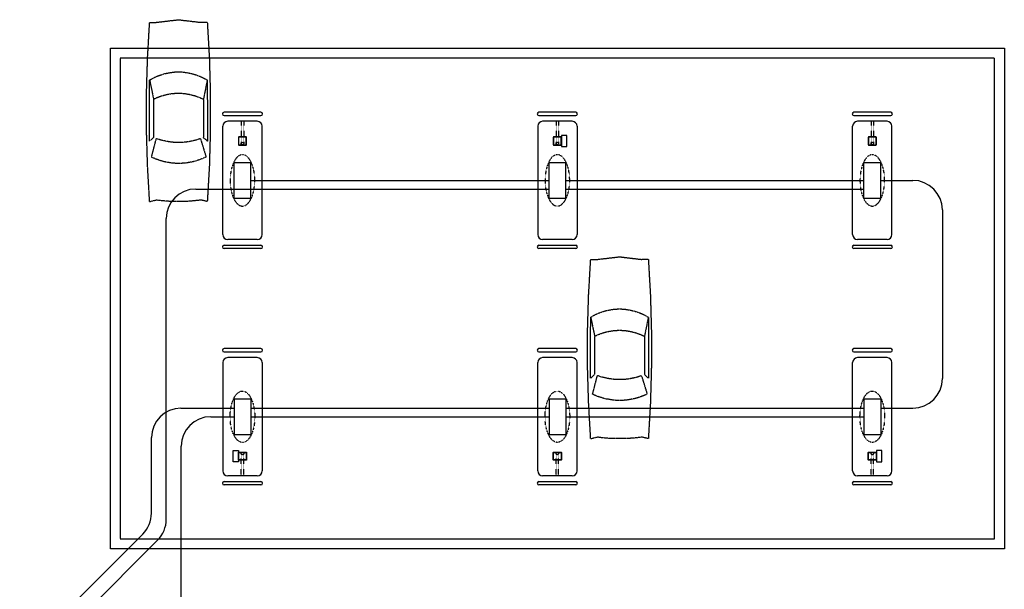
# Model space of a CAD drawing. Extents: x -17300 to -11339, y 1971 to 5059.
# Tile 12 of 81: x -15989 to -14789, y 4365 to 5059. Entities that reach past the tile are written whole.
import ezdxf

# ---------------------------------------------------------------- set-up
doc = ezdxf.new("R2010")
doc.units = 0
doc.header["$MEASUREMENT"] = 0
for name, pattern in [('CENTER1', [0.6625, 0.5, -0.075, 0.0125, -0.075]), ('DASHED', [0.75, 0.5, -0.25]), ('HIDDEN2', [0.28125, 0.1875, -0.09375]), ('HIDDEN5', [0.05, 0.025, -0.025])]:
    doc.linetypes.add(name, pattern=pattern)
for name, color, linetype in [('A-CARS', 15, 'HIDDEN2'), ('CANOPY-APRON', 3, 'CONTINUOUS'), ('COLUMN', 4, 'CONTINUOUS'), ('DISPENSER', 3, 'CONTINUOUS'), ('EXTINGUISHER', 2, 'CONTINUOUS'), ('FASCIA', 6, 'HIDDEN2'), ('GP', 1, 'CONTINUOUS'), ('ISLANDFORM', 3, 'CONTINUOUS'), ('PIPING-PRODUCT-PREMIUM', 5, 'CONTINUOUS'), ('PIPING-PRODUCT-REGULAR', 4, 'CONTINUOUS'), ('S-GRID', 3, 'CENTER1')]:
    doc.layers.add(name, color=color, linetype=linetype)

# ---------------------------------------------------------------- blocks, each defined once
blk = doc.blocks.new('CAR')
at = {"layer": 'A-CARS'}
for p, q in [((24.2, 272.8), (32.1, 272.8)), ((59.3, 276), (32.1, 272.8)), ((24.2, 202.5), (28.9, 179.2)), ((94.5, 202.5), (89.7, 179.3)), ((89.7, 179.3), (89.7, 132.5)), ((32.5, 131), (25.7, 108.8)), ((92.2, 108.5), (86.3, 131.2)), ((24.2, 54.4), (32.1, 56.3)), ((94.5, 54.4), (86.7, 56.3))]:
    blk.add_line(p, q, dxfattribs=at)
for points in [[(24.2, 272.8), (21.7, 229.1), (20.5, 185.4), (20.5, 141.7), (21.7, 98), (24.2, 54.4)], [(94.5, 272.8), (86.7, 272.8), (59.3, 276)], [(94.5, 54.4), (97, 98), (98.3, 141.7), (98.3, 185.4), (97, 229.1), (94.5, 272.8)], [(94.5, 202.5), (92.3, 203.7), (90.2, 204.9), (88, 206), (85.8, 207), (83.5, 207.9), (81.1, 208.7), (78.8, 209.5), (76.4, 210.3), (74, 210.7), (71.7, 211.2), (69.2, 211.6), (66.8, 212), (64.3, 212.3), (61.8, 212.4), (59.4, 212.4), (56.9, 212.4), (54.4, 212.3), (51.9, 212), (49.6, 211.6), (47.1, 211.2), (44.7, 210.7), (42.3, 210.1), (40, 209.5), (37.6, 208.7), (35.3, 207.9), (33, 207), (30.7, 206), (28.6, 204.9), (26.4, 203.7), (24.2, 202.5)], [(24.2, 202.5), (24, 127.9), (28.9, 132.4)], [(89.7, 132.5), (94.6, 127.9), (94.5, 202.5)], [(89.7, 179.3), (88, 180), (85.8, 181.1), (83.5, 181.9), (81.1, 182.8), (78.8, 183.6), (76.4, 184.2), (74, 184.8), (71.7, 185.3), (69.2, 185.7), (66.8, 186.1), (64.3, 186.3), (61.8, 186.4), (59.4, 186.4), (56.9, 186.4), (54.4, 186.3), (51.9, 186.1), (49.6, 185.7), (47.1, 185.3), (44.7, 184.8), (42.3, 184.1), (40, 183.6), (37.6, 182.8), (35.3, 181.9), (33, 181.1), (30.7, 180), (28.9, 179.2), (28.9, 132.4)], [(32.5, 131), (34.3, 130.4), (36.1, 129.9), (38, 129.2), (39.7, 128.8), (41.5, 128.4), (43.4, 128), (45.3, 127.6), (47.1, 127.2), (49, 127), (50.9, 126.7), (52.8, 126.6), (54.7, 126.5), (56.5, 126.4), (58.4, 126.4), (60.2, 126.4), (62.2, 126.4), (64, 126.5), (66, 126.6), (67.9, 126.8), (69.7, 127.1), (71.7, 127.4), (73.5, 127.6), (75.2, 128), (77.1, 128.5), (79, 128.9), (80.9, 129.3), (82.6, 129.9), (84.3, 130.5), (86.3, 131.2)], [(25.7, 108.8), (27.6, 107.7), (29.6, 106.9), (31.5, 106.2), (33.6, 105.4), (35.7, 104.7), (37.7, 104), (39.8, 103.4), (41.8, 102.9), (43.9, 102.5), (46, 102.1), (48.1, 101.7), (50.3, 101.4), (52.6, 101.2), (54.7, 101), (56.8, 100.9), (58.9, 100.9), (61, 100.9), (63.3, 101), (65.4, 101.2), (67.5, 101.4), (69.7, 101.7), (71.8, 102.1), (73.9, 102.5), (76, 102.7), (78.1, 103.3), (80.1, 103.9), (82.2, 104.6), (84.2, 105.2), (86.3, 105.9), (88.3, 106.8), (90.2, 107.6), (92.2, 108.5)], [(32.1, 56.3), (33, 56.1), (33.8, 56), (34.6, 55.9), (35.5, 55.7), (36.3, 55.7), (37.2, 55.6), (38.1, 55.5), (38.9, 55.3), (39.7, 55.3), (40.6, 55.2), (41.4, 55.1), (42.3, 55.1), (43.2, 55), (44, 55), (44.8, 54.8), (45.7, 54.8), (46.5, 54.7), (47.5, 54.7), (48.3, 54.6), (49.2, 54.6), (50.1, 54.6), (50.8, 54.5), (51.7, 54.5), (52.6, 54.5), (53.4, 54.5), (54.3, 54.5), (55.2, 54.4), (56, 54.4), (56.8, 54.4), (57.7, 54.4), (58.5, 54.4), (59.4, 54.4), (60.2, 54.4), (61.1, 54.4), (62.1, 54.4), (62.7, 54.4), (63.6, 54.4), (64.6, 54.5), (65.4, 54.5), (66.3, 54.5)], [(66.3, 54.5), (67.2, 54.5), (68, 54.5), (68.8, 54.6), (69.7, 54.6), (70.5, 54.6), (71.4, 54.7), (72.2, 54.7), (73.1, 54.8), (74, 54.8), (74.7, 55), (75.6, 55), (76.5, 55.1), (77.3, 55.1), (78.3, 55.2), (79.2, 55.3), (79.8, 55.3), (80.8, 55.5), (81.7, 55.6), (82.5, 55.7), (83.4, 55.7), (84.2, 55.9), (85, 56), (85.9, 56.1), (86.7, 56.3)]]:
    blk.add_lwpolyline(points, dxfattribs=at)

msp = doc.modelspace()

# ---------------------------------------------------------------- linework, layer by layer
at = {"layer": 'CANOPY-APRON'}
msp.add_lwpolyline([(-15878.7, 4414.1), (-15878.7, 5024.1), (-14788.7, 5024.1), (-14788.7, 4414.1)], close=True, dxfattribs=at)
at = {"layer": 'COLUMN'}
for points in [[(-15712.7, 4906.9), (-15712.7, 4915.4, 0.414214), (-15713.5, 4916.1), (-15722, 4916.1, 0.414214), (-15722.7, 4915.4), (-15722.7, 4906.9, 0.414214), (-15722, 4906.1), (-15713.5, 4906.1, 0.414214)], [(-15713.1, 4906.9), (-15713.1, 4915.4, 0.414214), (-15713.5, 4915.7), (-15722, 4915.7, 0.414214), (-15722.4, 4915.4), (-15722.4, 4906.9, 0.414214), (-15722, 4906.5), (-15713.5, 4906.5, 0.414214)], [(-15328.7, 4906.9), (-15328.7, 4915.4, 0.414214), (-15329.5, 4916.1), (-15338, 4916.1, 0.414214), (-15338.7, 4915.4), (-15338.7, 4906.9, 0.414214), (-15338, 4906.1), (-15329.5, 4906.1, 0.414214)], [(-15329.1, 4906.9), (-15329.1, 4915.4, 0.414214), (-15329.5, 4915.7), (-15338, 4915.7, 0.414214), (-15338.4, 4915.4), (-15338.4, 4906.9, 0.414214), (-15338, 4906.5), (-15329.5, 4906.5, 0.414214)], [(-14944.7, 4906.9), (-14944.7, 4915.4, 0.414214), (-14945.5, 4916.1), (-14954, 4916.1, 0.414214), (-14954.7, 4915.4), (-14954.7, 4906.9, 0.414214), (-14954, 4906.1), (-14945.5, 4906.1, 0.414214)], [(-14945.1, 4906.9), (-14945.1, 4915.4, 0.414214), (-14945.5, 4915.7), (-14954, 4915.7, 0.414214), (-14954.4, 4915.4), (-14954.4, 4906.9, 0.414214), (-14954, 4906.5), (-14945.5, 4906.5, 0.414214)], [(-15712.7, 4531.4), (-15712.7, 4522.9, -0.414214), (-15713.5, 4522.1), (-15722, 4522.1, -0.414214), (-15722.7, 4522.9), (-15722.7, 4531.4, -0.414214), (-15722, 4532.1), (-15713.5, 4532.1, -0.414214)], [(-15713.1, 4531.4), (-15713.1, 4522.9, -0.414214), (-15713.5, 4522.5), (-15722, 4522.5, -0.414214), (-15722.4, 4522.9), (-15722.4, 4531.4, -0.414214), (-15722, 4531.7), (-15713.5, 4531.7, -0.414214)], [(-15328.7, 4531.4), (-15328.7, 4522.9, -0.414214), (-15329.5, 4522.1), (-15338, 4522.1, -0.414214), (-15338.7, 4522.9), (-15338.7, 4531.4, -0.414214), (-15338, 4532.1), (-15329.5, 4532.1, -0.414214)], [(-15329.1, 4531.4), (-15329.1, 4522.9, -0.414214), (-15329.5, 4522.5), (-15338, 4522.5, -0.414214), (-15338.4, 4522.9), (-15338.4, 4531.4, -0.414214), (-15338, 4531.7), (-15329.5, 4531.7, -0.414214)], [(-14944.7, 4531.4), (-14944.7, 4522.9, -0.414214), (-14945.5, 4522.1), (-14954, 4522.1, -0.414214), (-14954.7, 4522.9), (-14954.7, 4531.4, -0.414214), (-14954, 4532.1), (-14945.5, 4532.1, -0.414214)], [(-14945.1, 4531.4), (-14945.1, 4522.9, -0.414214), (-14945.5, 4522.5), (-14954, 4522.5, -0.414214), (-14954.4, 4522.9), (-14954.4, 4531.4, -0.414214), (-14954, 4531.7), (-14945.5, 4531.7, -0.414214)]]:
    msp.add_lwpolyline(points, format="xyb", close=True, dxfattribs=at)
at = {"layer": 'DISPENSER'}
for p, q in [((-15727.9, 4884.9), (-15707.5, 4884.9)), ((-15727.9, 4841.4), (-15727.9, 4884.9)), ((-15707.5, 4841.4), (-15707.5, 4884.9)), ((-15343.9, 4841.4), (-15343.9, 4884.9)), ((-15343.9, 4884.9), (-15323.5, 4884.9)), ((-15323.5, 4841.4), (-15323.5, 4884.9)), ((-14959.9, 4841.4), (-14959.9, 4884.9)), ((-14959.9, 4884.9), (-14939.5, 4884.9)), ((-14939.5, 4841.4), (-14939.5, 4884.9)), ((-15727.9, 4841.4), (-15707.5, 4841.4)), ((-15343.9, 4841.4), (-15323.5, 4841.4)), ((-14959.9, 4841.4), (-14939.5, 4841.4)), ((-15727.9, 4596.9), (-15707.5, 4596.9)), ((-15727.9, 4596.9), (-15727.9, 4553.4)), ((-15707.5, 4596.9), (-15707.5, 4553.4)), ((-15343.9, 4596.9), (-15323.5, 4596.9)), ((-15343.9, 4596.9), (-15343.9, 4553.4)), ((-15323.5, 4596.9), (-15323.5, 4553.4)), ((-14959.9, 4596.9), (-14939.5, 4596.9)), ((-14959.9, 4596.9), (-14959.9, 4553.4)), ((-14939.5, 4596.9), (-14939.5, 4553.4)), ((-15727.9, 4553.4), (-15707.5, 4553.4)), ((-15343.9, 4553.4), (-15323.5, 4553.4)), ((-14959.9, 4553.4), (-14939.5, 4553.4))]:
    msp.add_line(p, q, dxfattribs=at)
at = {"layer": 'DISPENSER', "color": 1, "linetype": 'HIDDEN5', "extrusion": (0, 0, -1)}
for centre in [(-15717.7, 4863.1), (-15333.7, 4863.1), (-14949.7, 4863.1)]:
    msp.add_ellipse(centre, major_axis=(0, 31.3), ratio=0.480064, dxfattribs=at)
at = {"layer": 'DISPENSER', "color": 1, "linetype": 'HIDDEN5'}
msp.add_ellipse((-15717.7, 4575.1), major_axis=(0, -31.3), ratio=0.480064, dxfattribs=at)
for centre in [(-15333.7, 4575.1), (-14949.7, 4575.1)]:
    msp.add_ellipse(centre, major_axis=(0, 31.3), ratio=0.480064, start_param=3.141593, end_param=9.424778, dxfattribs=at)
at = {"layer": 'EXTINGUISHER'}
for points in [[(-15328.7, 4918), (-15328.7, 4904.3), (-15322.2, 4904.3), (-15322.2, 4918)], [(-15722.7, 4534), (-15722.7, 4520.3), (-15729.2, 4520.3), (-15729.2, 4534)], [(-14944.7, 4534), (-14944.7, 4520.3), (-14938.2, 4520.3), (-14938.2, 4534)]]:
    msp.add_lwpolyline(points, close=True, dxfattribs=at)
at = {"layer": 'FASCIA'}
msp.add_lwpolyline([(-14800.7, 4426.1), (-14800.7, 5012.1), (-15866.7, 5012.1), (-15866.7, 4426.1)], close=True, dxfattribs=at)
at = {"layer": 'GP'}
for p, q in [((-15695.2, 4946.1), (-15740.2, 4946.1)), ((-15740.2, 4942.1), (-15695.2, 4942.1)), ((-15311.2, 4946.1), (-15356.2, 4946.1)), ((-15356.2, 4942.1), (-15311.2, 4942.1)), ((-14927.2, 4946.1), (-14972.2, 4946.1)), ((-14972.2, 4942.1), (-14927.2, 4942.1)), ((-15740.2, 4784.1), (-15695.2, 4784.1)), ((-15695.2, 4780.1), (-15740.2, 4780.1)), ((-15356.2, 4784.1), (-15311.2, 4784.1)), ((-15311.2, 4780.1), (-15356.2, 4780.1)), ((-14972.2, 4784.1), (-14927.2, 4784.1)), ((-14927.2, 4780.1), (-14972.2, 4780.1)), ((-15695.2, 4658.1), (-15740.2, 4658.1)), ((-15740.2, 4654.1), (-15695.2, 4654.1)), ((-15311.2, 4658.1), (-15356.2, 4658.1)), ((-15356.2, 4654.1), (-15311.2, 4654.1)), ((-14927.2, 4658.1), (-14972.2, 4658.1)), ((-14972.2, 4654.1), (-14927.2, 4654.1)), ((-15740.2, 4496.1), (-15695.2, 4496.1)), ((-15695.2, 4492.1), (-15740.2, 4492.1)), ((-15356.2, 4496.1), (-15311.2, 4496.1)), ((-15311.2, 4492.1), (-15356.2, 4492.1)), ((-14972.2, 4496.1), (-14927.2, 4496.1)), ((-14927.2, 4492.1), (-14972.2, 4492.1))]:
    msp.add_line(p, q, dxfattribs=at)
for centre, start, end in [((-15740.2, 4944.1), 90, 270), ((-15695.2, 4944.1), 270, 90), ((-15356.2, 4944.1), 90, 270), ((-15311.2, 4944.1), 270, 90), ((-14972.2, 4944.1), 90, 270), ((-14927.2, 4944.1), 270, 90), ((-15740.2, 4782.1), 90, 270), ((-15695.2, 4782.1), 270, 90), ((-15356.2, 4782.1), 90, 270), ((-15311.2, 4782.1), 270, 90), ((-14972.2, 4782.1), 90, 270), ((-14927.2, 4782.1), 270, 90), ((-15740.2, 4656.1), 90, 270), ((-15695.2, 4656.1), 270, 90), ((-15356.2, 4656.1), 90, 270), ((-15311.2, 4656.1), 270, 90), ((-14972.2, 4656.1), 90, 270), ((-14927.2, 4656.1), 270, 90), ((-15740.2, 4494.1), 90, 270), ((-15695.2, 4494.1), 270, 90), ((-15356.2, 4494.1), 90, 270), ((-15311.2, 4494.1), 270, 90), ((-14972.2, 4494.1), 90, 270), ((-14927.2, 4494.1), 270, 90)]:
    msp.add_arc(centre, 2, start, end, dxfattribs=at)
at = {"layer": 'ISLANDFORM'}
for p, q in [((-15699.7, 4935.1), (-15735.7, 4935.1)), ((-15315.7, 4935.1), (-15351.7, 4935.1)), ((-14931.7, 4935.1), (-14967.7, 4935.1)), ((-15741.7, 4797.1), (-15741.7, 4929.1)), ((-15693.7, 4797.1), (-15693.7, 4929.1)), ((-15357.7, 4929.1), (-15357.7, 4797.1)), ((-15309.7, 4929.1), (-15309.7, 4797.1)), ((-14973.7, 4797.1), (-14973.7, 4929.1)), ((-14925.7, 4797.1), (-14925.7, 4929.1)), ((-15699.7, 4791.1), (-15735.7, 4791.1)), ((-15315.7, 4791.1), (-15351.7, 4791.1)), ((-14931.7, 4791.1), (-14967.7, 4791.1)), ((-15699.7, 4647.1), (-15735.7, 4647.1)), ((-15315.7, 4647.1), (-15351.7, 4647.1)), ((-14931.7, 4647.1), (-14967.7, 4647.1)), ((-15741.7, 4641.1), (-15741.7, 4509.1)), ((-15693.7, 4641.1), (-15693.7, 4509.1)), ((-15357.7, 4509.1), (-15357.7, 4641.1)), ((-15309.7, 4509.1), (-15309.7, 4641.1)), ((-14973.7, 4509.1), (-14973.7, 4641.1)), ((-14925.7, 4509.1), (-14925.7, 4641.1)), ((-15699.7, 4503.1), (-15735.7, 4503.1)), ((-15315.7, 4503.1), (-15351.7, 4503.1)), ((-14931.7, 4503.1), (-14967.7, 4503.1))]:
    msp.add_line(p, q, dxfattribs=at)
for centre, start, end in [((-15735.7, 4929.1), 90, 180), ((-15699.7, 4929.1), 0, 90), ((-15351.7, 4929.1), 90, 180), ((-15315.7, 4929.1), 0, 90), ((-14967.7, 4929.1), 90, 180), ((-14931.7, 4929.1), 0, 90), ((-15735.7, 4797.1), 180, 270), ((-15699.7, 4797.1), 270, 0), ((-15351.7, 4797.1), 180, 270), ((-15315.7, 4797.1), 270, 0), ((-14967.7, 4797.1), 180, 270), ((-14931.7, 4797.1), 270, 0), ((-15735.7, 4641.1), 90, 180), ((-15699.7, 4641.1), 360, 90), ((-15351.7, 4641.1), 90, 180), ((-15315.7, 4641.1), 360, 90), ((-14967.7, 4641.1), 90, 180), ((-14931.7, 4641.1), 360, 90), ((-15735.7, 4509.1), 180, 270), ((-15699.7, 4509.1), 270, 360), ((-15351.7, 4509.1), 180, 270), ((-15315.7, 4509.1), 270, 360), ((-14967.7, 4509.1), 180, 270), ((-14931.7, 4509.1), 270, 360)]:
    msp.add_arc(centre, 6, start, end, dxfattribs=at)
at = {"layer": 'PIPING-PRODUCT-PREMIUM'}
for p, q in [((-15707.5, 4863.1), (-15343.9, 4863.1)), ((-15323.5, 4863.1), (-14959.9, 4863.1)), ((-14939.5, 4863.1), (-14900.3, 4863.1)), ((-14864.3, 4827.1), (-14864.3, 4621.6)), ((-15792.7, 4585.6), (-15727.9, 4585.6)), ((-15707.5, 4585.6), (-15343.9, 4585.6)), ((-15323.5, 4585.6), (-14959.9, 4585.6)), ((-14939.5, 4585.6), (-14900.3, 4585.6)), ((-15828.7, 4457.6), (-15828.7, 4549.6)), ((-15989.3, 4282.1), (-15839.3, 4432.1))]:
    msp.add_line(p, q, dxfattribs=at)
for centre, start, end in [((-14900.3, 4827.1), 360, 90), ((-14900.3, 4621.6), 270, 360), ((-15792.7, 4549.6), 90, 180), ((-15864.7, 4457.6), 315, 360)]:
    msp.add_arc(centre, 36, start, end, dxfattribs=at)
at = {"layer": 'PIPING-PRODUCT-REGULAR'}
for p, q in [((-15774.6, 4852.6), (-15343.9, 4852.6)), ((-15323.5, 4852.6), (-14959.9, 4852.6)), ((-15810.6, 4450.1), (-15810.6, 4816.6)), ((-15756.4, 4575.1), (-15727.9, 4575.1)), ((-15707.5, 4575.1), (-15343.9, 4575.1)), ((-15323.5, 4575.1), (-14959.9, 4575.1)), ((-15792.4, 4216.6), (-15792.4, 4539.1)), ((-15958.5, 4287.3), (-15821.1, 4424.6))]:
    msp.add_line(p, q, dxfattribs=at)
for centre, start, end in [((-15774.6, 4816.6), 90, 180), ((-15756.4, 4539.1), 90, 180), ((-15846.6, 4450.1), 315, 360)]:
    msp.add_arc(centre, 36, start, end, dxfattribs=at)
at = {"layer": 'S-GRID', "color": 7, "linetype": 'HIDDEN5'}
for p, q in [((-15719.2, 4935.1), (-15719.2, 4908)), ((-15716.2, 4935.1), (-15716.2, 4908)), ((-15335.2, 4935.1), (-15335.2, 4908)), ((-15332.2, 4935.1), (-15332.2, 4908)), ((-14951.2, 4935.1), (-14951.2, 4908)), ((-14948.2, 4935.1), (-14948.2, 4908)), ((-15719.2, 4503.1), (-15719.2, 4530.2)), ((-15716.2, 4503.1), (-15716.2, 4530.2)), ((-15335.2, 4503.1), (-15335.2, 4530.2)), ((-15332.2, 4503.1), (-15332.2, 4530.2)), ((-14951.2, 4503.1), (-14951.2, 4530.2)), ((-14948.2, 4503.1), (-14948.2, 4530.2))]:
    msp.add_line(p, q, dxfattribs=at)
at = {"layer": 'S-GRID', "linetype": 'DASHED'}
for centre in [(-15717.7, 4908), (-15333.7, 4908), (-14949.7, 4908), (-15717.7, 4530.2), (-15333.7, 4530.2), (-14949.7, 4530.2)]:
    msp.add_circle(centre, 1.5, dxfattribs=at)

# ---------------------------------------------------------------- block references
at = {"layer": 'A-CARS', "xscale": -1}
for p in [(-15736.4, 4782.9), (-15198.6, 4494)]:
    msp.add_blockref('CAR', p, dxfattribs=at)

doc.saveas('drawing.dxf')
